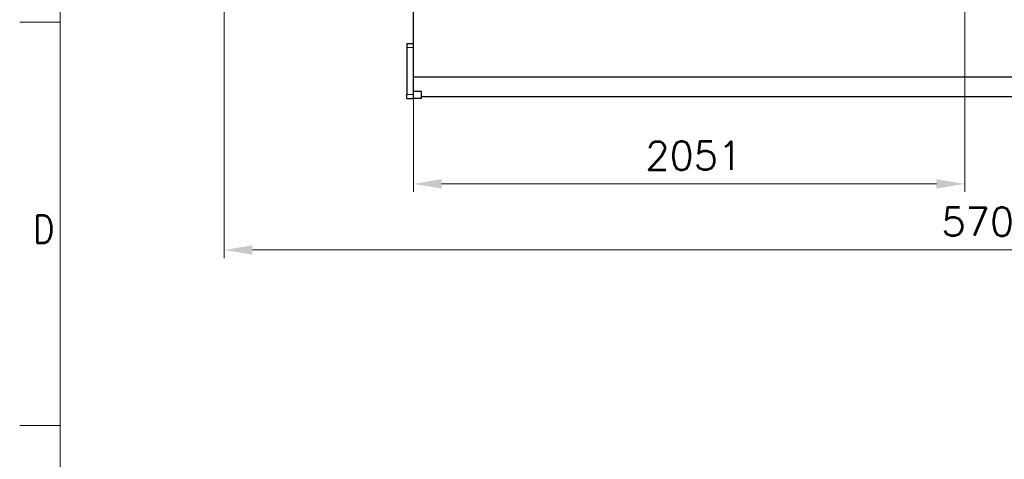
# Model space of a CAD drawing. Header units: inches. Extents: x 0 to 17820, y -10 to 12600.
# Tile 32 of 125: x 0 to 3664, y 6174 to 7809. Entities that reach past the tile are written whole.
import ezdxf

# ---------------------------------------------------------------- set-up
doc = ezdxf.new("R2010")
doc.units = ezdxf.units.IN
for name, color, linetype, true_color in [('1', 7, 'Continuous', 0xffffff), ('210', 7, 'Continuous', 0xffffff), ('254', 7, 'Continuous', 0xffffff)]:
    doc.layers.add(name, color=color, linetype=linetype, true_color=true_color)
doc.styles.add('latin_extended', font='simplex.shx')
doc.dimstyles.get("Standard").update_dxf_attribs({"dimtxt": 0.18, "dimasz": 0.18, "dimexe": 0.18, "dimexo": 0.0625, "dimgap": 0.09, "dimtad": 0, "dimtih": 1, "dimtoh": 1, "dimdec": 4, "dimzin": 0, "dimdsep": 46, "dimtxsty": 'Standard', "dimcen": 0.09, "dimadec": 0, "dimazin": 0, "dimtfac": 1, "dimtdec": 4, "dimtofl": 0, "dimtmove": 0, "dimatfit": 3, "dimfxl": 1, "dimtolj": 1, "dimtzin": 0, "dimarcsym": 0})

# ---------------------------------------------------------------- blocks, each defined once
blk = doc.blocks.new('_U12')
at = {"layer": '254', "color": 3, "linetype": 'Continuous', "lineweight": 13, "transparency": 16777216}
for p, q in [((6468.6, 10266.6), (6468.6, 6922.7)), ((761.1, 8418.6), (761.1, 6922.7)), ((866.1, 6952.7), (6363.6, 6952.7))]:
    blk.add_line(p, q, dxfattribs=at)
at = {"layer": '254', "color": 3, "transparency": 16777216}
for points in [[(866.1, 6970.2), (866.1, 6935.2), (761.1, 6952.7)], [(6363.6, 6935.2), (6363.6, 6970.2), (6468.6, 6952.7)]]:
    blk.add_solid(points, dxfattribs=at)
at = {"layer": 'Defpoints', "color": 0, "transparency": 16777216}
for p in [(6468.6, 10296.6), (761.1, 8448.6), (6468.6, 6952.7)]:
    blk.add_point(p, dxfattribs=at)
at = {"layer": '254', "color": 2, "lineweight": 13, "transparency": 16777216, "insert": (3429.8, 7110.2), "char_height": 105, "attachment_point": 1, "style": 'latin_extended'}
blk.add_mtext('\\A1;5707', dxfattribs=at)
blk = doc.blocks.new('_U13')
at = {"layer": '254', "color": 3, "linetype": 'Continuous', "lineweight": 13, "transparency": 16777216}
for p, q in [((3516.1, 9250.7), (3516.1, 7168.5)), ((1464.9, 8643.6), (1464.9, 7168.5)), ((3411.1, 7198.5), (1569.9, 7198.5))]:
    blk.add_line(p, q, dxfattribs=at)
at = {"layer": '254', "color": 3, "transparency": 16777216}
for points in [[(1569.9, 7216), (1569.9, 7181), (1464.9, 7198.5)], [(3411.1, 7181), (3411.1, 7216), (3516.1, 7198.5)]]:
    blk.add_solid(points, dxfattribs=at)
at = {"layer": 'Defpoints', "color": 0, "transparency": 16777216}
for p in [(3516.1, 9280.7), (1464.9, 8673.6), (1464.9, 7198.5)]:
    blk.add_point(p, dxfattribs=at)
at = {"layer": '254', "color": 2, "lineweight": 13, "transparency": 16777216, "insert": (2328, 7356), "char_height": 105, "attachment_point": 1, "style": 'latin_extended'}
blk.add_mtext('\\A1;2051', dxfattribs=at)

msp = doc.modelspace()

# ---------------------------------------------------------------- linework, layer by layer
at = {"layer": '1', "color": 2, "linetype": 'Continuous', "lineweight": 25}
for p, q in [((1465.09, 7595.245), (1465.09, 8127.957)), ((1440.09, 7721.149), (1465.09, 7721.149)), ((1440.09, 7721.149), (1440.09, 7706.149)), ((1440.09, 7706.149), (1440.09, 7531.149)), ((1465.09, 7541.958), (1465.09, 7595.245)), ((5195.09, 7595.245), (1465.09, 7595.245)), ((1440.09, 7516.149), (1440.09, 7531.149)), ((1440.09, 7516.149), (1465.09, 7516.149)), ((1465.09, 7515.649), (1465.09, 7541.958)), ((1495.09, 7541.958), (1465.09, 7541.958)), ((1495.09, 7515.649), (1465.09, 7515.649)), ((1495.09, 7515.649), (1495.09, 7541.958)), ((5165.09, 7522.649), (1495.09, 7522.649))]:
    msp.add_line(p, q, dxfattribs=at)
at = {"layer": '1', "color": 110, "linetype": 'Continuous', "lineweight": 13}
for p, q in [((1440.09, 7706.149), (1465.09, 7706.149)), ((1440.09, 7531.149), (1465.09, 7531.149))]:
    msp.add_line(p, q, dxfattribs=at)
at = {"layer": '210', "color": 7, "linetype": 'Continuous', "lineweight": 18}
for p, q in [((150, 150), (150, 12450)), ((150, 7800), (0, 7800)), ((150, 6300), (0, 6300))]:
    msp.add_line(p, q, dxfattribs=at)

# ---------------------------------------------------------------- texts
at = {"layer": '210', "color": 211, "linetype": 'Continuous', "lineweight": 18, "insert": (50.332, 6977.733), "char_height": 105, "attachment_point": 7, "line_spacing_factor": 0.963855, "style": 'latin_extended'}
msp.add_mtext('\\W0.8203;D', dxfattribs=at)

# ---------------------------------------------------------------- dimensions: what is measured, and where the dimension line sits
at = {"layer": '254', "color": 2, "linetype": 'Continuous', "lineweight": 13}
for base, p1, p2, picture, middle in [((6468.58969, 6952.66241), (761.0897, 8448.64919), (6468.58969, 10296.58971), '_U12', (3614.83969, 6952.66241)), ((1464.885, 7198.547), (3516.09, 9280.695), (1464.885, 8673.649), '_U13', (2490.488, 7198.547))]:
    dim = msp.add_linear_dim(base=base, p1=p1, p2=p2, dimstyle='Standard', override={"dimscale": 30, "dimtxt": 3.5, "dimasz": 3.5, "dimexe": 1, "dimexo": 1, "dimgap": 1.75, "dimtad": 1, "dimtih": 1, "dimtoh": 0, "dimdec": 0, "dimlfac": 1, "dimzin": 8, "dimdsep": 46, "dimlunit": 2, "dimtxsty": 'latin_extended', "dimsah": 1, "dimse1": 0, "dimse2": 0, "dimsd1": 0, "dimsd2": 0, "dimclrd": 3, "dimclre": 3, "dimclrt": 2, "dimtol": 0, "dimtm": -0.1, "dimtfac": 0.714286, "dimtdec": 3, "dimtofl": 1, "dimtmove": 0, "dimtzin": 8, "dimlwd": 13, "dimlwe": 13}, dxfattribs=at)
    dim.commit()
    dim.dimension.update_dxf_attribs({"geometry": picture, "text_midpoint": middle, "dimtype": 160})

doc.saveas('drawing.dxf')
